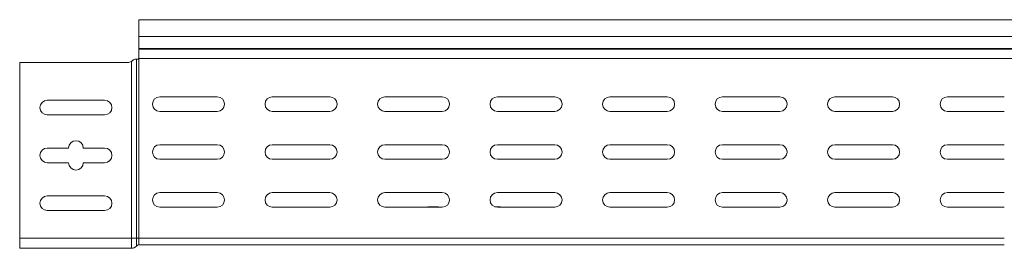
# Model space of a CAD drawing. Header units: millimetres. Extents: x 16 to 6312, y -8659 to -420.
# Tile 12 of 73: x 96 to 534, y -5075 to -4974. Entities that reach past the tile are written whole.
import ezdxf

# ---------------------------------------------------------------- set-up
doc = ezdxf.new("R2010")
doc.units = ezdxf.units.MM

msp = doc.modelspace()

# ---------------------------------------------------------------- linework, layer by layer
at = {"color": 7, "linetype": 'Continuous', "lineweight": 15}
for p, q in [((696.31, -4973.6), (149.31, -4973.6)), ((149.31, -4973.6), (149.31, -4981.06)), ((149.31, -4981.06), (696.31, -4981.06)), ((149.31, -4981.06), (149.31, -4986.37)), ((149.31, -4986.73), (149.31, -4986.37)), ((149.31, -4986.37), (696.31, -4986.37)), ((149.31, -4986.73), (149.31, -4990.6)), ((149.31, -4986.73), (696.31, -4986.73)), ((145.95, -4992.12), (146.46, -4991.7)), ((147.89, -4991.1), (148.19, -4991.1)), ((148.19, -5070.6), (148.19, -4991.1)), ((148.19, -4991.1), (149.31, -4991.1)), ((149.24, -4990.86), (696.31, -4990.86)), ((149.31, -5070.6), (149.31, -4991.1)), ((96.31, -4992.6), (96.31, -5070.6)), ((144.32, -4992.6), (96.31, -4992.6)), ((145.95, -5070.6), (145.95, -4992.12)), ((108.56, -5009.35), (134.06, -5009.35)), ((184.06, -5007.85), (158.56, -5007.85)), ((234.06, -5007.85), (208.56, -5007.85)), ((284.06, -5007.85), (258.56, -5007.85)), ((334.06, -5007.85), (308.56, -5007.85)), ((384.06, -5007.85), (358.56, -5007.85)), ((434.06, -5007.85), (408.56, -5007.85)), ((484.06, -5007.85), (458.56, -5007.85)), ((533.81, -5007.85), (508.56, -5007.85)), ((134.06, -5015.85), (108.56, -5015.85)), ((158.56, -5014.35), (184.06, -5014.35)), ((208.56, -5014.35), (234.06, -5014.35)), ((258.56, -5014.35), (284.06, -5014.35)), ((308.56, -5014.35), (334.06, -5014.35)), ((358.56, -5014.35), (384.06, -5014.35)), ((408.56, -5014.35), (434.06, -5014.35)), ((458.56, -5014.35), (484.06, -5014.35)), ((508.56, -5014.35), (533.81, -5014.35)), ((108.56, -5030.6), (118.06, -5030.6)), ((124.56, -5030.6), (134.06, -5030.6)), ((184.06, -5029.1), (158.56, -5029.1)), ((234.06, -5029.1), (208.56, -5029.1)), ((284.06, -5029.1), (258.56, -5029.1)), ((334.06, -5029.1), (308.56, -5029.1)), ((384.06, -5029.1), (358.56, -5029.1)), ((434.06, -5029.1), (408.56, -5029.1)), ((484.06, -5029.1), (458.56, -5029.1)), ((533.81, -5029.1), (508.56, -5029.1)), ((158.56, -5035.6), (184.06, -5035.6)), ((208.56, -5035.6), (234.06, -5035.6)), ((258.56, -5035.6), (284.06, -5035.6)), ((308.56, -5035.6), (334.06, -5035.6)), ((358.56, -5035.6), (384.06, -5035.6)), ((408.56, -5035.6), (434.06, -5035.6)), ((458.56, -5035.6), (484.06, -5035.6)), ((508.56, -5035.6), (533.81, -5035.6)), ((118.06, -5037.1), (108.56, -5037.1)), ((134.06, -5037.1), (124.56, -5037.1)), ((108.56, -5051.85), (134.06, -5051.85)), ((184.06, -5050.35), (158.56, -5050.35)), ((234.06, -5050.35), (208.56, -5050.35)), ((284.06, -5050.35), (258.56, -5050.35)), ((334.06, -5050.35), (308.56, -5050.35)), ((384.06, -5050.35), (358.56, -5050.35)), ((434.06, -5050.35), (408.56, -5050.35)), ((484.06, -5050.35), (458.56, -5050.35)), ((533.81, -5050.35), (508.56, -5050.35)), ((158.56, -5056.85), (184.06, -5056.85)), ((208.56, -5056.85), (234.06, -5056.85)), ((258.56, -5056.85), (284.06, -5056.85)), ((278.11, -5056.66), (282.01, -5056.66)), ((307.46, -5056.66), (309.51, -5056.66)), ((308.56, -5056.85), (334.06, -5056.85)), ((358.56, -5056.85), (384.06, -5056.85)), ((408.56, -5056.85), (434.06, -5056.85)), ((458.56, -5056.85), (484.06, -5056.85)), ((508.56, -5056.85), (533.81, -5056.85)), ((134.06, -5058.35), (108.56, -5058.35)), ((96.31, -5070.6), (96.31, -5075.1)), ((96.31, -5070.6), (145.95, -5070.6)), ((145.95, -5070.6), (145.95, -5075.1)), ((145.95, -5070.6), (148.19, -5070.6)), ((148.19, -5070.6), (148.19, -5074.1)), ((148.19, -5070.6), (149.31, -5070.6)), ((149.31, -5070.6), (149.31, -5073.6)), ((149.31, -5073.6), (533.81, -5073.6)), ((96.31, -5075.1), (145.95, -5075.1))]:
    msp.add_line(p, q, dxfattribs=at)
at = {"color": 8, "linetype": 'Continuous', "lineweight": 15}
for p, q in [((278.11, -5056.66), (278.11, -5056.85)), ((282.01, -5056.85), (282.01, -5056.66)), ((309.51, -5056.85), (309.51, -5056.66)), ((149.31, -5070.6), (533.81, -5070.6))]:
    msp.add_line(p, q, dxfattribs=at)
at = {"color": 7, "linetype": 'Continuous', "lineweight": 15}
for centre, radius, start, end in [((148.81, -4990.6), 0.5, 270, 328.6677), ((144.32, -4989.6), 3, 270, 303.007), ((108.56, -5012.6), 3.25, 90, 270), ((134.06, -5012.6), 3.25, 270, 90), ((158.56, -5011.1), 3.25, 90, 270), ((184.06, -5011.1), 3.25, 270, 90), ((208.56, -5011.1), 3.25, 90, 270), ((234.06, -5011.1), 3.25, 270, 90), ((258.56, -5011.1), 3.25, 90, 270), ((284.06, -5011.1), 3.25, 270, 90), ((308.56, -5011.1), 3.25, 90, 270), ((334.06, -5011.1), 3.25, 270, 90), ((358.56, -5011.1), 3.25, 90, 270), ((384.06, -5011.1), 3.25, 270, 90), ((408.56, -5011.1), 3.25, 90, 270), ((434.06, -5011.1), 3.25, 270, 90), ((458.56, -5011.1), 3.25, 90, 270), ((484.06, -5011.1), 3.25, 270, 90), ((508.56, -5011.1), 3.25, 90, 270), ((108.56, -5033.85), 3.25, 90, 270), ((121.31, -5030.6), 3.25, 0, 180), ((134.06, -5033.85), 3.25, 270, 90), ((158.56, -5032.35), 3.25, 90, 270), ((184.06, -5032.35), 3.25, 270, 90), ((208.56, -5032.35), 3.25, 90, 270), ((234.06, -5032.35), 3.25, 270, 90), ((258.56, -5032.35), 3.25, 90, 270), ((284.06, -5032.35), 3.25, 270, 90), ((308.56, -5032.35), 3.25, 90, 270), ((334.06, -5032.35), 3.25, 270, 90), ((358.56, -5032.35), 3.25, 90, 270), ((384.06, -5032.35), 3.25, 270, 90), ((408.56, -5032.35), 3.25, 90, 270), ((434.06, -5032.35), 3.25, 270, 90), ((458.56, -5032.35), 3.25, 90, 270), ((484.06, -5032.35), 3.25, 270, 90), ((508.56, -5032.35), 3.25, 90, 270), ((121.31, -5037.1), 3.25, 180, 0), ((108.56, -5055.1), 3.25, 90, 270), ((134.06, -5055.1), 3.25, 270, 90), ((158.56, -5053.6), 3.25, 90, 270), ((184.06, -5053.6), 3.25, 270, 90), ((208.56, -5053.6), 3.25, 90, 270), ((234.06, -5053.6), 3.25, 270, 90), ((258.56, -5053.6), 3.25, 90, 270), ((284.06, -5053.6), 3.25, 270, 90), ((308.56, -5053.6), 3.25, 90, 270), ((334.06, -5053.6), 3.25, 270, 90), ((358.56, -5053.6), 3.25, 90, 270), ((384.06, -5053.6), 3.25, 270, 90), ((408.56, -5053.6), 3.25, 90, 270), ((434.06, -5053.6), 3.25, 270, 90), ((458.56, -5053.6), 3.25, 90, 270), ((484.06, -5053.6), 3.25, 270, 90), ((508.56, -5053.6), 3.25, 90, 270), ((278.11, -5058.46), 1.8, 90, 116.5628), ((282.01, -5058.46), 1.8, 63.4372, 90), ((309.51, -5058.46), 1.8, 63.4372, 90), ((145.95, -5072.1), 3, 270, 318.1897), ((149.31, -5075.1), 1.5, 90, 138.1897)]:
    msp.add_arc(centre, radius, start, end, dxfattribs=at)
for points, knots in [([(146.46, -4991.7), (146.53, -4991.64), (146.74, -4991.44), (147.18, -4991.21), (147.6, -4991.11), (147.82, -4991.1), (147.89, -4991.1)], [0, 0, 0, 0, 0.1556492, 0.5145643, 0.8545685, 1, 1, 1, 1]), ([(149.24, -4990.86), (149.26, -4990.81), (149.3, -4990.73), (149.31, -4990.64), (149.31, -4990.6)], [0, 0, 0, 0, 0.614497, 1, 1, 1, 1])]:
    msp.add_open_spline(points, degree=3, knots=knots, dxfattribs=at)

doc.saveas('drawing.dxf')
